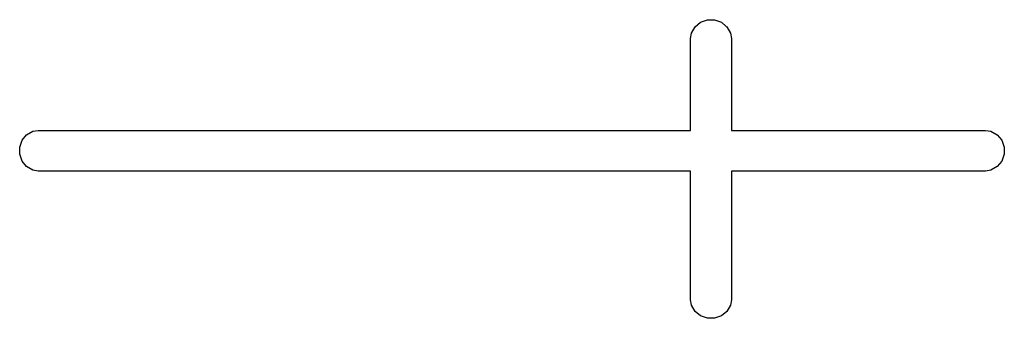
# Model space of a CAD drawing. Extents: x 81 to 161, y -172 to -32.
# Tile 33 of 94: x 117.21 to 122.05, y -134.79 to -133.32. Entities that reach past the tile are written whole.
import ezdxf

# ---------------------------------------------------------------- set-up
doc = ezdxf.new("R2010")
doc.units = 0
doc.header["$MEASUREMENT"] = 0
doc.layers.add('BLACK', color=7, linetype='CONTINUOUS')

msp = doc.modelspace()

# ---------------------------------------------------------------- linework, layer by layer
at = {"layer": 'BLACK', "linetype": 'CONTINUOUS'}
for p, q in [((120.509, -133.385), (120.526, -133.354)), ((120.526, -133.354), (120.553, -133.331)), ((120.553, -133.331), (120.587, -133.319)), ((120.587, -133.319), (120.622, -133.319)), ((120.622, -133.319), (120.655, -133.331)), ((120.655, -133.331), (120.679, -133.352)), ((120.679, -133.352), (120.682, -133.354)), ((120.682, -133.354), (120.7, -133.385)), ((120.504, -133.411), (120.509, -133.385)), ((120.7, -133.385), (120.704, -133.411)), ((120.504, -133.863), (120.504, -133.411)), ((120.704, -133.411), (120.704, -133.863)), ((117.22, -133.912), (117.242, -133.885)), ((117.242, -133.885), (117.273, -133.867)), ((117.273, -133.867), (117.299, -133.863)), ((117.299, -133.863), (120.504, -133.863)), ((120.704, -133.863), (121.953, -133.863)), ((121.953, -133.863), (121.979, -133.867)), ((121.979, -133.867), (122.01, -133.885)), ((122.01, -133.885), (122.033, -133.912)), ((117.208, -133.945), (117.22, -133.912)), ((122.033, -133.912), (122.045, -133.945)), ((117.208, -133.98), (117.208, -133.945)), ((117.22, -134.014), (117.208, -133.98)), ((122.045, -133.98), (122.033, -134.014)), ((122.045, -133.945), (122.045, -133.98)), ((117.242, -134.041), (117.22, -134.014)), ((122.033, -134.014), (122.01, -134.041)), ((117.273, -134.058), (117.242, -134.041)), ((117.299, -134.063), (117.273, -134.058)), ((120.504, -134.063), (117.299, -134.063)), ((120.504, -134.696), (120.504, -134.063)), ((121.953, -134.063), (120.704, -134.063)), ((120.704, -134.063), (120.704, -134.696)), ((121.979, -134.058), (121.953, -134.063)), ((122.01, -134.041), (121.979, -134.058)), ((120.509, -134.722), (120.504, -134.696)), ((120.704, -134.696), (120.7, -134.722)), ((120.526, -134.753), (120.509, -134.722)), ((120.553, -134.775), (120.526, -134.753)), ((120.682, -134.753), (120.655, -134.775)), ((120.7, -134.722), (120.682, -134.753)), ((120.587, -134.787), (120.553, -134.775)), ((120.622, -134.787), (120.587, -134.787)), ((120.655, -134.775), (120.622, -134.787))]:
    msp.add_line(p, q, dxfattribs=at)

doc.saveas('drawing.dxf')
